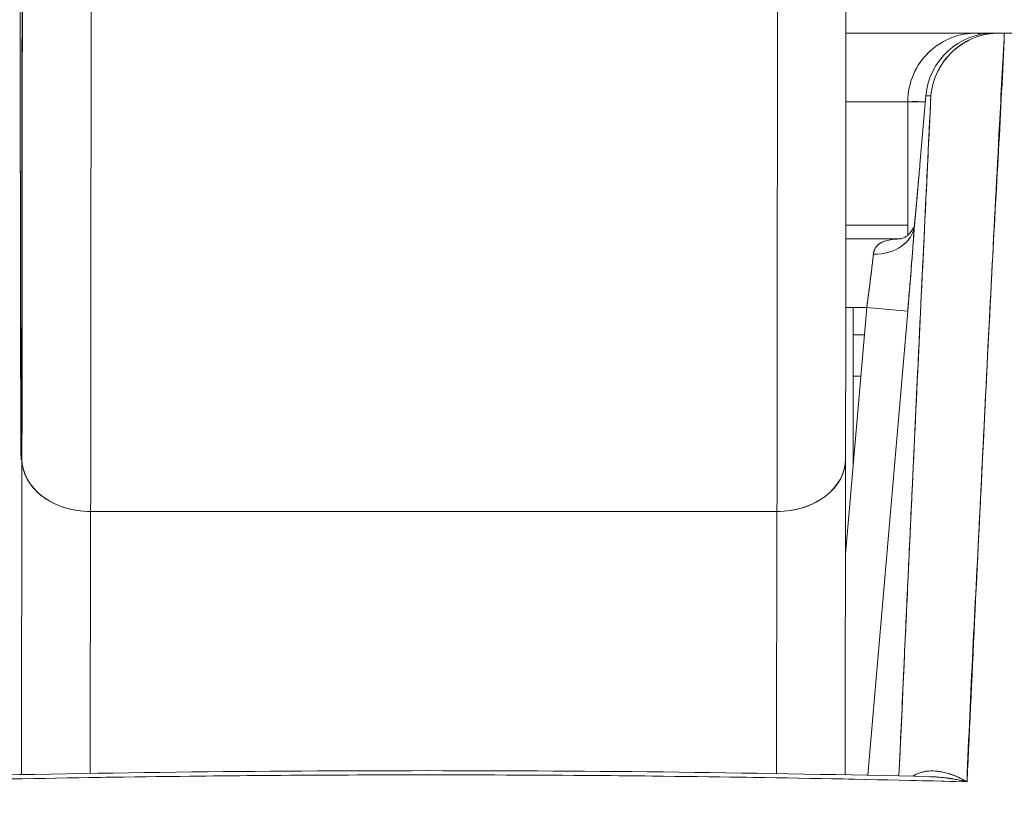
# Model space of a CAD drawing. Header units: inches. Extents: x 8 to 265, y 5 to 155.
# Tile 11 of 152: x 74.474 to 74.757, y 47.972 to 48.198. Entities that reach past the tile are written whole.
import ezdxf

# ---------------------------------------------------------------- set-up
doc = ezdxf.new("R2010")
doc.units = ezdxf.units.IN
doc.header["$LTSCALE"] = 16
doc.header["$MEASUREMENT"] = 0
doc.layers.add('Dimension (ANSI)', color=7, linetype='Continuous', lineweight=5)
doc.layers.add('Visible (ANSI)', color=7, linetype='Continuous', lineweight=5)
doc.styles.add('TAHOMA', font='tahoma.ttf')
doc.dimstyles.new('Default (ANSI)', dxfattribs={"dimscale": 16, "dimtxt": 0.0700000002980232, "dimasz": 0.0984251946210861, "dimexe": 0.125, "dimexo": 0.0625, "dimgap": 0.031496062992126, "dimtad": 0, "dimtih": 1, "dimtoh": 1, "dimrnd": 1e-08, "dimzin": 0, "dimdsep": 46, "dimtxsty": 'TAHOMA', "dimcen": 0.09, "dimdle": 0.3937007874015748, "dimclrd": 256, "dimclre": 256, "dimclrt": 256, "dimadec": 0, "dimazin": 0, "dimtfac": 1, "dimtofl": 0, "dimtmove": 0, "dimatfit": 3, "dimfxl": 1, "dimtolj": 1, "dimtzin": 0, "dimlwd": -1, "dimlwe": -1, "dimarcsym": 0})

# ---------------------------------------------------------------- blocks, each defined once
blk = doc.blocks.new('*D35')
at = {"layer": 'Defpoints', "color": 0, "transparency": 16777216}
for p in [(76.71627056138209, 50.5366236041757), (46.96627056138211, 47.34498010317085), (76.71627056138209, 47.34498010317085)]:
    blk.add_point(p, dxfattribs=at)
at = {"layer": 'Dimension (ANSI)', "transparency": 16777216}
for p, q in [((46.96627056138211, 48.34498010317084), (46.96627056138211, 52.5366236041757)), ((76.71627056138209, 48.34498010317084), (76.71627056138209, 52.5366236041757)), ((48.54107367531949, 50.5366236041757), (57.54294808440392, 50.5366236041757)), ((75.14146744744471, 50.5366236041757), (66.13959303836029, 50.5366236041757))]:
    blk.add_line(p, q, dxfattribs=at)
for points in [[(48.54107367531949, 50.79909078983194), (48.54107367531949, 50.27415641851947), (46.96627056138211, 50.5366236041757)], [(75.14146744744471, 50.79909078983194), (75.14146744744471, 50.27415641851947), (76.71627056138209, 50.5366236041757)]]:
    blk.add_solid(points, dxfattribs=at)
at = {"layer": 'Dimension (ANSI)', "transparency": 16777216, "insert": (61.8412705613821, 50.5366236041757), "char_height": 1.120000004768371, "attachment_point": 5, "style": 'TAHOMA'}
blk.add_mtext('\\A1;\\fTahoma|b0|i0;\\H1.1200;29.75\\P\\fTahoma|b0|i0;\\H1.1200;LID WIDTH\\P\\fTahoma|b0|i0;\\H1.1200;(2 PL.)', dxfattribs=at)
blk = doc.blocks.new('*D36')
at = {"layer": 'Defpoints', "color": 0, "transparency": 16777216}
for p in [(77.21428630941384, 50.53662360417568), (76.71627056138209, 47.34498010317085), (77.21428630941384, 47.34498010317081)]:
    blk.add_point(p, dxfattribs=at)
at = {"layer": 'Dimension (ANSI)', "transparency": 16777216}
for p, q in [((76.71627056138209, 48.34498010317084), (76.71627056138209, 52.53662360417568)), ((77.21428630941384, 48.34498010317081), (77.21428630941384, 52.53662360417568)), ((75.14146744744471, 50.53662360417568), (73.56666433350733, 50.53662360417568)), ((78.78908942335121, 50.53662360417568), (80.3638925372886, 50.53662360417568))]:
    blk.add_line(p, q, dxfattribs=at)
for points in [[(75.14146744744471, 50.79909078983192), (75.14146744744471, 50.27415641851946), (76.71627056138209, 50.53662360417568)], [(78.78908942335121, 50.79909078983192), (78.78908942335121, 50.27415641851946), (77.21428630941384, 50.53662360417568)]]:
    blk.add_solid(points, dxfattribs=at)
at = {"layer": 'Dimension (ANSI)', "transparency": 16777216, "insert": (82.29998535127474, 50.53662360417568), "char_height": 1.120000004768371, "attachment_point": 5, "style": 'TAHOMA'}
blk.add_mtext('\\A1;0.50', dxfattribs=at)

msp = doc.modelspace()

# ---------------------------------------------------------------- linework, layer by layer
at = {"layer": 'Visible (ANSI)'}
for p, q in [((74.74875087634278, 48.19420155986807), (74.71132494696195, 48.19420155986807)), ((74.75384118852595, 48.19420155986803), (74.74875087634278, 48.19420155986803)), ((74.75384118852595, 48.19420155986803), (74.74875087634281, 48.19420155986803)), ((74.75535810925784, 48.19420155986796), (74.75384118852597, 48.19420155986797)), ((74.75384118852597, 48.19419983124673), (74.75511812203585, 48.1941998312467)), ((74.75535810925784, 48.19420155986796), (74.75671620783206, 48.19420155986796)), ((74.75674112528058, 48.19420155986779), (75.42224842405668, 48.19420155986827)), ((74.72906583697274, 48.17451652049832), (74.71131447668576, 48.17451652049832)), ((74.73408366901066, 48.17451652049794), (74.72906583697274, 48.17451652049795)), ((74.72906583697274, 48.13620490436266), (74.72906583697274, 48.17451652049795)), ((74.72906583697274, 48.17451652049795), (74.72906583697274, 48.13620490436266)), ((74.73253766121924, 48.15651721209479), (74.73422831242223, 48.17620052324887)), ((74.73254025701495, 48.15652108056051), (74.73423105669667, 48.17620611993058)), ((74.73423105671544, 48.17620611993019), (74.73254035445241, 48.1565222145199)), ((74.73423105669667, 48.17620611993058), (74.73568997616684, 48.17620611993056)), ((74.73568993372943, 48.17620597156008), (74.73423277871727, 48.17620597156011)), ((74.75583688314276, 48.1745165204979), (74.75570107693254, 48.1745165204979)), ((74.75583688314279, 48.1745165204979), (74.75570107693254, 48.1745165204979)), ((74.75478690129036, 48.15483148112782), (74.7546737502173, 48.15483148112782)), ((74.75467375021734, 48.15483148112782), (74.75478690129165, 48.15483148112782)), ((74.72906583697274, 48.13908344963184), (74.71128981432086, 48.13908344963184)), ((74.73101709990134, 48.13948571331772), (74.73101767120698, 48.13949061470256)), ((74.72712645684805, 48.13514644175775), (74.71128655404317, 48.13514644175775)), ((74.71128655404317, 48.13514644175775), (74.72712645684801, 48.13514644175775)), ((74.71880114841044, 48.12727242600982), (74.71880023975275, 48.12727242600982)), ((74.71880023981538, 48.12727242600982), (74.71880114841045, 48.12727242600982)), ((74.75325876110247, 48.12727242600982), (74.75325703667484, 48.12727242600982)), ((74.75325703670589, 48.12727242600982), (74.75325876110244, 48.12727242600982)), ((74.71117348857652, 48.04472209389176), (74.7172683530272, 48.11546140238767)), ((74.7172683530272, 48.11546140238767), (74.71126844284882, 48.11546140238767)), ((74.71339815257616, 48.07054238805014), (74.71339815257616, 48.11546140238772)), ((74.71726835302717, 48.11546140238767), (74.72903440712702, 48.11444764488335)), ((74.72903317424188, 48.11444775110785), (74.7172683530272, 48.11546140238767)), ((74.7290331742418, 48.11444775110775), (74.71755604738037, 47.98123986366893)), ((74.7175573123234, 47.98123983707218), (74.7290344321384, 48.11444764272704)), ((74.71339815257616, 48.10758738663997), (74.71658993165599, 48.10758738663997)), ((74.72844208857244, 48.10758738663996), (74.72844335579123, 48.10758738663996)), ((74.7155722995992, 48.09577636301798), (74.71339815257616, 48.09577636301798)), ((74.72742572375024, 48.09577636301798), (74.7274244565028, 48.09577636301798)), ((74.47499453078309, 48.07200625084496), (74.47485723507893, 47.9814393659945)), ((74.47485723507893, 47.9814393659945), (74.47499453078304, 48.07200625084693)), ((74.71121480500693, 48.07197640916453), (74.71107745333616, 47.98137260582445)), ((74.71121476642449, 48.07197640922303), (74.71121481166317, 48.07200625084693)), ((74.7112148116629, 48.07200625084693), (74.7112147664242, 48.07197640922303)), ((74.49458176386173, 47.981789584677), (74.49469567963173, 48.0569339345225)), ((74.49469567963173, 48.05693393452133), (74.49458176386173, 47.9817895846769)), ((74.69154591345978, 48.05693415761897), (74.49469567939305, 48.05693415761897)), ((74.49469567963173, 48.0569339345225), (74.69154591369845, 48.0569339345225)), ((74.69143191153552, 47.98173259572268), (74.69154591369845, 48.0569339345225)), ((74.69154591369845, 48.0569339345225), (74.69143191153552, 47.98173259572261)), ((74.7240323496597, 48.05640628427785), (74.72403361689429, 48.05640628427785)), ((74.7240323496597, 48.05640628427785), (74.72403361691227, 48.05640628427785)), ((74.72233756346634, 48.03672124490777), (74.72233629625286, 48.03672124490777)), ((74.72599927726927, 47.9798508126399), (74.72600426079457, 47.9798521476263)), ((74.73005219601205, 47.97976139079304), (74.73005054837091, 47.97976051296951))]:
    msp.add_line(p, q, dxfattribs=at)
for centre, radius, start, end in [((74.75384118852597, 48.1745165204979), 0.0196850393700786, 90.00000000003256, 175.0925002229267), ((74.74875087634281, 48.17451652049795), 0.0196850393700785, 90, 131.8263378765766), ((74.74875087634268, 48.17451652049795), 0.0196850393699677, 131.8263378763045, 156.680944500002), ((74.74875087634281, 48.17451652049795), 0.0196850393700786, 156.6809445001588, 180)]:
    msp.add_arc(centre, radius, start, end, dxfattribs=at)
for centre, major_axis, ratio, start_param, end_param in [((74.47475264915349, 48.29809099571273), (0, -0.2263779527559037), 0.0012735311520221, 2.793103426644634, 5.934696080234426), ((74.47475264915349, 48.29809099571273), (0, 0.2263779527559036), 0.001273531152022, 2.793103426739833, 5.934696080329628), ((74.47475264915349, 48.29809099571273), (0, 0.2952755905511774), 0.0012735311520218, 3.840300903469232, 4.610218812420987), ((74.49443767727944, 48.29808842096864), (0, 0.3149559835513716), 0.001273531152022, 3.840297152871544, 4.469053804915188), ((74.49443767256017, 48.29809099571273), (-1e-16, -0.3149606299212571), 0.0012735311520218, 0.6987083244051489, 1.327456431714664), ((74.69128791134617, 48.29808842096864), (0, -0.3149559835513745), 0.0012735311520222, 0.6987045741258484, 1.327386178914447), ((74.69128790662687, 48.29809099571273), (0, 0.3149606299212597), 0.0012735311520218, 3.840300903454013, 4.468974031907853), ((74.75384118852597, 48.1745165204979), (-9.999999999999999e-17, 0.0196850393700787), 0.9998846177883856, 0, 1.484858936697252), ((74.75384118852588, 48.1745165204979), (0.0016896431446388, 0.0196106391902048), 0.9998863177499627, 0.0859373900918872, 1.570796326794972), ((74.74875087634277, 48.17451652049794), (-3e-16, 0.0196850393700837), 0.2424242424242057, 6.073520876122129, 6.283185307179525), ((74.74875087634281, 48.17451652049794), (1.3e-15, 0.0196850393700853), 0.2424242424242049, 6.073520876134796, 6.283185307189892), ((74.75384118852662, 48.17451652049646), (-6.549999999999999e-13, 0.0196850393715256), 0.2014289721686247, 3.115434e-10, 0.0135299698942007), ((74.75601032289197, 48.19420516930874), (0.006553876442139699, 1.827574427e-07), 0.0005506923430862, 4.612708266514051, 4.824256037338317), ((74.75215048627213, 48.15483261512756), (-0.0196128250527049, 0.0016845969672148), 0.0175005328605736, 6.268047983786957, 6.283202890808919), ((74.75215045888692, 48.15483149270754), (-0.0196125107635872, 0.0016845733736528), 0.0174065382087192, 6.268027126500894, 6.283181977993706), ((74.71920332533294, 48.1399891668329), (0.0117843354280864, -0.0007933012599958), 0.7780435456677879, 4.764753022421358, 6.258836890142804), ((74.7192041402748, 48.13998966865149), (0.0117841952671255, -0.0007947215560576), 0.7780898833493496, 4.764781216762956, 6.256678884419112), ((74.71678600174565, 48.11543868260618), (0.002719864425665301, 0.0197117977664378), 0.0238571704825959, 4.716833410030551, 5.608526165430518), ((74.49433922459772, 48.08532069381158), (-0.0196849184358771, -6.90012634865e-05), 0.9398889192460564, 6.135217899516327, 6.279455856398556), ((74.49433922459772, 48.08532069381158), (-0.0196849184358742, -6.90012634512e-05), 0.9398889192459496, 6.13521789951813, 6.279455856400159), ((74.49467955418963, 48.07200625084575), (-0.0196850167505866, 2.98416826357e-05), 0.7656730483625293, 0.0019799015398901, 1.572776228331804), ((74.49467955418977, 48.07200625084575), (-0.0196850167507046, 2.9841682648e-05), 0.7656730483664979, 0.0019799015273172, 1.572776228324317), ((74.69152978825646, 48.07200625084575), (0.0196850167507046, -2.98416826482e-05), 0.7656730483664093, 4.71436888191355, 6.285165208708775), ((74.69152978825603, 48.07200625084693), (0.0196850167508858, -2.98416825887e-05), 0.7656730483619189, 4.714368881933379, 6.285165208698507)]:
    msp.add_ellipse(centre, major_axis=major_axis, ratio=ratio, start_param=start_param, end_param=end_param, dxfattribs=at)
for points, knots in [([(74.47465420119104, 48.08532069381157), (74.4746373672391, 48.09014258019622), (74.47462139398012, 48.0960531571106), (74.4746061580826, 48.10311505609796), (74.47459092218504, 48.11017695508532), (74.47457642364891, 48.11839017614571), (74.47456303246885, 48.12756682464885), (74.47454964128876, 48.13674347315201), (74.47453735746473, 48.14688354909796), (74.47452635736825, 48.15782810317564), (74.47451535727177, 48.16877265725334), (74.47450564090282, 48.18052168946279), (74.4744973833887, 48.1928723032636), (74.47448912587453, 48.20522291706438), (74.47448232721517, 48.21817511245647), (74.47447710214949, 48.23150788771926), (74.4744718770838, 48.24484066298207), (74.47446822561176, 48.25855401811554), (74.47446621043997, 48.27241358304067), (74.47446419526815, 48.28627314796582), (74.47446381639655, 48.30027892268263), (74.47446508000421, 48.31419286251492), (74.47446634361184, 48.32810680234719), (74.47446924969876, 48.34192890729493), (74.47447374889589, 48.35542360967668), (74.47447824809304, 48.36891831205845), (74.47448434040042, 48.38208561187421), (74.47449192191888, 48.394700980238), (74.4744995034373, 48.40731634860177), (74.47450857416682, 48.41937978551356), (74.47451897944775, 48.43068583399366), (74.47452938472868, 48.44199188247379), (74.47454112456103, 48.45254054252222), (74.47455399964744, 48.46215236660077), (74.47456687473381, 48.47176419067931), (74.47458088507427, 48.48043917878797), (74.47459579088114, 48.48802916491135), (74.47461069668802, 48.49561915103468), (74.47462649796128, 48.50212413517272), (74.47464292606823, 48.50743253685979), (74.47465935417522, 48.51274093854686), (74.47467640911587, 48.51685275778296), (74.47469379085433, 48.51970065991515), (74.47471117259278, 48.52254856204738), (74.47472888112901, 48.52413254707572), (74.47474665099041, 48.52441967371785), (74.47476442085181, 48.52470680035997), (74.47478225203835, 48.52369706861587), (74.47479970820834, 48.52143265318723), (74.47481716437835, 48.51916823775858), (74.4748342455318, 48.51564913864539), (74.47485109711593, 48.51086129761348)], [0, 0, 0, 0, 0.05882352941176, 0.05882352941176, 0.05882352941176, 0.1176470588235, 0.1176470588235, 0.1176470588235, 0.1764705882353, 0.1764705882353, 0.1764705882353, 0.2352941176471, 0.2352941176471, 0.2352941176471, 0.2941176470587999, 0.2941176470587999, 0.2941176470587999, 0.3529411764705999, 0.3529411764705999, 0.3529411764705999, 0.4117647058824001, 0.4117647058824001, 0.4117647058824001, 0.4705882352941, 0.4705882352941, 0.4705882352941, 0.5294117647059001, 0.5294117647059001, 0.5294117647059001, 0.5882352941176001, 0.5882352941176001, 0.5882352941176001, 0.6470588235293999, 0.6470588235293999, 0.6470588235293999, 0.7058823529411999, 0.7058823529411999, 0.7058823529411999, 0.7647058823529, 0.7647058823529, 0.7647058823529, 0.8235294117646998, 0.8235294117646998, 0.8235294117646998, 0.8823529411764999, 0.8823529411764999, 0.8823529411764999, 0.9411764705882, 0.9411764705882, 0.9411764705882, 1, 1, 1, 1]), ([(74.47485109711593, 48.51086129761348), (74.47486793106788, 48.50603941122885), (74.47488390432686, 48.50012883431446), (74.4748991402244, 48.49306693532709), (74.47491437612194, 48.48600503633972), (74.47492887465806, 48.47779181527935), (74.47494226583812, 48.46861516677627), (74.4749556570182, 48.45943851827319), (74.47496794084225, 48.44929844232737), (74.47497894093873, 48.43835388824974), (74.47498994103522, 48.42740933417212), (74.47499965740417, 48.41566030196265), (74.47500791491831, 48.40330968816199), (74.47501617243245, 48.39095907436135), (74.47502297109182, 48.37800687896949), (74.47502819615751, 48.36467410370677), (74.47503342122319, 48.35134132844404), (74.4750370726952, 48.33762797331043), (74.47503908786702, 48.32376840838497), (74.47504110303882, 48.30990884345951), (74.47504148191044, 48.29590306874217), (74.47504021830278, 48.28198912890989), (74.47503895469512, 48.26807518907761), (74.47503604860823, 48.25425308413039), (74.4750315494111, 48.2407583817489), (74.47502705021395, 48.2272636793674), (74.47502095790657, 48.21409637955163), (74.4750133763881, 48.20148101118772), (74.47500579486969, 48.18886564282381), (74.47499672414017, 48.17680220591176), (74.47498631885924, 48.16549615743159), (74.4749759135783, 48.1541901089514), (74.47496417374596, 48.1436414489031), (74.47495129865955, 48.13402962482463), (74.47493842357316, 48.12441780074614), (74.4749244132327, 48.11574281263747), (74.47490950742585, 48.10815282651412), (74.47489460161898, 48.10056284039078), (74.4748788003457, 48.09405785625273), (74.47486237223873, 48.08874945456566), (74.47484594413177, 48.08344105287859), (74.47482888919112, 48.0793292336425), (74.47481150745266, 48.07648133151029), (74.47479412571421, 48.07363342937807), (74.47477641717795, 48.07204944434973), (74.47475864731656, 48.07176231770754), (74.47474087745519, 48.07147519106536), (74.47472304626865, 48.07248492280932), (74.47470559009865, 48.074749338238), (74.47468813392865, 48.07701375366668), (74.4746710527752, 48.08053285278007), (74.47465420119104, 48.08532069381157)], [0, 0, 0, 0, 0.05882352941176, 0.05882352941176, 0.05882352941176, 0.1176470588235, 0.1176470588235, 0.1176470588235, 0.1764705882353, 0.1764705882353, 0.1764705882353, 0.2352941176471, 0.2352941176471, 0.2352941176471, 0.2941176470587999, 0.2941176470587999, 0.2941176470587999, 0.3529411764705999, 0.3529411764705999, 0.3529411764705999, 0.4117647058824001, 0.4117647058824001, 0.4117647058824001, 0.4705882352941, 0.4705882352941, 0.4705882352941, 0.5294117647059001, 0.5294117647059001, 0.5294117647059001, 0.5882352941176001, 0.5882352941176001, 0.5882352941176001, 0.6470588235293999, 0.6470588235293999, 0.6470588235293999, 0.7058823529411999, 0.7058823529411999, 0.7058823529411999, 0.7647058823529, 0.7647058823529, 0.7647058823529, 0.8235294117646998, 0.8235294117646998, 0.8235294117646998, 0.8823529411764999, 0.8823529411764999, 0.8823529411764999, 0.9411764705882, 0.9411764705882, 0.9411764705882, 1, 1, 1, 1]), ([(74.47477338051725, 48.07249547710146), (74.47477338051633, 48.07249547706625), (74.4747781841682, 48.07272372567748), (74.47479551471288, 48.07405291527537), (74.47481090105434, 48.07613271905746), (74.47485334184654, 48.08479101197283), (74.47488071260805, 48.09402233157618), (74.47493125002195, 48.11880266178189), (74.47495482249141, 48.13496069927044), (74.47499389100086, 48.17185877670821), (74.47500985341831, 48.19307012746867), (74.47503220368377, 48.23781162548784), (74.47503886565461, 48.26189965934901), (74.47504216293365, 48.30990398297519), (74.47503883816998, 48.33441775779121), (74.47502273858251, 48.38080252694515), (74.4750097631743, 48.40325089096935), (74.47497590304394, 48.4433019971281), (74.47495459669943, 48.46140386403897), (74.47490669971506, 48.49088304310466), (74.47487957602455, 48.50269768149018), (74.47485120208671, 48.51079229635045)], [0.0955145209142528, 0.0955145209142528, 0.0955145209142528, 0.0955145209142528, 0.1238408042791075, 0.1238408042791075, 0.213852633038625, 0.213852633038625, 0.3879342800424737, 0.3879342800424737, 0.5705424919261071, 0.5705424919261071, 0.7536168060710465, 0.7536168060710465, 0.9367691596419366, 0.9367691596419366, 1.119941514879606, 1.119941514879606, 1.303115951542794, 1.303115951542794, 1.486277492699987, 1.486277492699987, 1.667351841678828, 1.667351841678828, 1.667351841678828, 1.667351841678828]), ([(74.47499453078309, 48.07200625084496), (74.47500934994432, 48.08178596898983), (74.47502305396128, 48.09233140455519), (74.4750357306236, 48.10372418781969), (74.47504840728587, 48.11511697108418), (74.47506005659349, 48.12735710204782), (74.47507041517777, 48.14019968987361), (74.47508077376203, 48.15304227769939), (74.47508984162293, 48.16648732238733), (74.4750975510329, 48.18043843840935), (74.47510526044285, 48.19438955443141), (74.47511161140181, 48.20884674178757), (74.47511648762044, 48.22347356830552), (74.47512136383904, 48.23810039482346), (74.4751247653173, 48.25289686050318), (74.4751267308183, 48.26797510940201)], [0, 0, 0, 0, 0.2, 0.2, 0.2, 0.4, 0.4, 0.4, 0.6, 0.6, 0.6, 0.8, 0.8, 0.8, 1, 1, 1, 1]), ([(74.71134048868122, 48.23576082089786), (74.71133478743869, 48.21503086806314), (74.71132621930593, 48.19472667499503), (74.71129850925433, 48.14702275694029), (74.71127580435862, 48.12027049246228), (74.71123807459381, 48.08832518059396), (74.71122676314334, 48.07986708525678), (74.71121485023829, 48.072006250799)], [0.0826084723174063, 0.0826084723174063, 0.0826084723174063, 0.0826084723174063, 0.2432605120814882, 0.2432605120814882, 0.482131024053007, 0.482131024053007, 0.5752189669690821, 0.5752189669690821, 0.5752189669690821, 0.5752189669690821]), ([(74.7356899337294, 48.17620611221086), (74.73590406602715, 48.17861490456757), (74.73658892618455, 48.18106726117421), (74.7376951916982, 48.18327694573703), (74.7388014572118, 48.18548663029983), (74.7403101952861, 48.18746247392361), (74.74211484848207, 48.18909608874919), (74.74391950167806, 48.19072970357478), (74.74601706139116, 48.19201924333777), (74.74828941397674, 48.19289051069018), (74.75056176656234, 48.19376177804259), (74.75301551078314, 48.19419886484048), (74.75535810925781, 48.19420155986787)], [0, 0, 0, 0, 0.25, 0.25, 0.25, 0.5, 0.5, 0.5, 0.75, 0.75, 0.75, 1, 1, 1, 1]), ([(74.75535810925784, 48.19419983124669), (74.75295109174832, 48.1941998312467), (74.75053561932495, 48.19375346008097), (74.74827325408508, 48.19288242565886), (74.74601088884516, 48.19201139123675), (74.74390183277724, 48.19071488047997), (74.74209553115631, 48.18907625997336), (74.7402892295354, 48.18743763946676), (74.73878524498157, 48.18545738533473), (74.73769046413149, 48.18326362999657), (74.73659568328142, 48.18106987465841), (74.73591086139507, 48.17866236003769), (74.73569165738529, 48.17620597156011)], [0, 0, 0, 0, 0.25, 0.25, 0.25, 0.5, 0.5, 0.5, 0.75, 0.75, 0.75, 1, 1, 1, 1]), ([(74.75674195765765, 48.19420160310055), (74.75627468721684, 48.18542413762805), (74.75581358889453, 48.17668189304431), (74.75535835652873, 48.16797755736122), (74.75460338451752, 48.15354200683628), (74.75386454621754, 48.13921072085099), (74.75314089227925, 48.12499194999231), (74.75234555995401, 48.10936480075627), (74.75156856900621, 48.09387355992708), (74.75080907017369, 48.07852565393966), (74.74997625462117, 48.06169616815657), (74.74916447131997, 48.04503902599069), (74.74837297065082, 48.02856095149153), (74.74757661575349, 48.01198181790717), (74.74680079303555, 47.99558395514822), (74.74604499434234, 47.97937215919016)], [0, 0, 0, 0, 0.1177759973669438, 0.1177759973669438, 0.1177759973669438, 0.3130995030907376, 0.3130995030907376, 0.3130995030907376, 0.5277699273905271, 0.5277699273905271, 0.5277699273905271, 0.7631631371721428, 0.7631631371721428, 0.7631631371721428, 1, 1, 1, 1]), ([(74.75674112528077, 48.19420155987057), (74.7558407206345, 48.17203003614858), (74.7544313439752, 48.14920999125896), (74.75318142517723, 48.12583083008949), (74.75193150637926, 48.10245166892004), (74.75084122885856, 48.07851631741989), (74.74960467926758, 48.05407976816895), (74.74836812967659, 48.029643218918), (74.7469852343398, 48.00470373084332), (74.74604503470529, 47.97937270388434)], [0, 0, 0, 0, 0.3333333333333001, 0.3333333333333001, 0.3333333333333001, 0.6666666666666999, 0.6666666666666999, 0.6666666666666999, 1, 1, 1, 1]), ([(74.7306738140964, 48.18230886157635), (74.73172635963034, 48.18475047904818), (74.73327456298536, 48.18696857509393), (74.7352035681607, 48.18879836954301), (74.73534154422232, 48.18892924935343), (74.73548163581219, 48.18905803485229), (74.73562366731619, 48.18918467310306)], [0.2513050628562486, 0.2513050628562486, 0.2513050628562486, 0.2513050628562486, 0.5, 0.5, 0.5, 0.5177884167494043, 0.5177884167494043, 0.5177884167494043, 0.5177884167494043]), ([(74.73568997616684, 48.17620611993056), (74.73451418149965, 48.15196021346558), (74.7333814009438, 48.12834598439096), (74.73229397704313, 48.10541068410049), (74.73120655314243, 48.08247538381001), (74.73016448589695, 48.06021901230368), (74.72916074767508, 48.03849981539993), (74.72825490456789, 48.01889890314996), (74.72738027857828, 47.99973549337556), (74.72653859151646, 47.98104431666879)], [0, 0, 0, 0, 0.3333333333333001, 0.3333333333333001, 0.3333333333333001, 0.6666666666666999, 0.6666666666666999, 0.6666666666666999, 0.9674898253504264, 0.9674898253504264, 0.9674898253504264, 0.9674898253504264]), ([(74.72653869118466, 47.98104431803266), (74.72699514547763, 47.99117772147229), (74.72746091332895, 48.00144521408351), (74.72793590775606, 48.01184287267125), (74.72833805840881, 48.02064597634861), (74.72874682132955, 48.02954236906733), (74.72916210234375, 48.03852919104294), (74.72951842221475, 48.04624007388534), (74.7298795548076, 48.054017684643), (74.73024582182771, 48.06186886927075), (74.73091112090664, 48.07613001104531), (74.73159335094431, 48.09063376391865), (74.73229449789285, 48.10542167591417), (74.73234140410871, 48.1064109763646), (74.73238839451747, 48.10740154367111), (74.73243546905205, 48.10839337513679), (74.73310439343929, 48.12248720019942), (74.73379032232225, 48.13683640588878), (74.73449282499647, 48.15143039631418), (74.73488670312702, 48.1596129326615), (74.7352857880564, 48.1678723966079), (74.7356899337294, 48.17620611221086)], [0.0324735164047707, 0.0324735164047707, 0.0324735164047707, 0.0324735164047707, 0.1953960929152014, 0.1953960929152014, 0.1953960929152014, 0.3333333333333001, 0.3333333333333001, 0.3333333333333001, 0.4516863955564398, 0.4516863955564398, 0.4516863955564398, 0.6666666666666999, 0.6666666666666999, 0.6666666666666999, 0.6810486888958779, 0.6810486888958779, 0.6810486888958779, 0.8854157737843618, 0.8854157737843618, 0.8854157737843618, 1, 1, 1, 1]), ([(74.73408265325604, 48.17450469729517), (74.73406794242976, 48.1745047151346), (74.73405325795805, 48.17450473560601), (74.73403859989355, 48.17450475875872), (74.73245978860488, 48.17450725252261), (74.73119700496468, 48.17454087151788), (74.73034764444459, 48.17452534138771), (74.72949828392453, 48.17450981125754), (74.72906583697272, 48.17444513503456), (74.72906583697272, 48.17451652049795)], [0.5981431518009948, 0.5981431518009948, 0.5981431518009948, 0.5981431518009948, 0.6, 0.6, 0.6, 0.8, 0.8, 0.8, 1, 1, 1, 1]), ([(74.7325406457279, 48.15652104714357), (74.73236696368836, 48.15449468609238), (74.73219039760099, 48.15246963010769), (74.7320134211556, 48.15046826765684), (74.7319408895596, 48.14964803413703), (74.73186829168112, 48.14883177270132), (74.73179583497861, 48.14802153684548), (74.73169149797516, 48.14685480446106), (74.73158745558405, 48.14570057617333), (74.73148427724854, 48.1445649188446), (74.7313094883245, 48.14264106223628), (74.73113717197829, 48.14077054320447), (74.73096916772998, 48.13897416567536)], [0, 0, 0, 0, 0.3333333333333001, 0.3333333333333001, 0.3333333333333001, 0.4699458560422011, 0.4699458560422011, 0.4699458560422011, 0.6666666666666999, 0.6666666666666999, 0.6666666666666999, 0.9999209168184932, 0.9999209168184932, 0.9999209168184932, 0.9999209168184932]), ([(74.73096930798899, 48.13897445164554), (74.73114334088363, 48.140835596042), (74.73131753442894, 48.14272610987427), (74.73149157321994, 48.14464263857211), (74.73166561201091, 48.14655916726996), (74.73183949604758, 48.14850171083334), (74.73201417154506, 48.15048033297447), (74.73218884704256, 48.15245895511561), (74.73236431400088, 48.15447365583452), (74.73254025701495, 48.15652108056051)], [0, 0, 0, 0, 0.3333333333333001, 0.3333333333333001, 0.3333333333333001, 0.6666666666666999, 0.6666666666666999, 0.6666666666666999, 1, 1, 1, 1]), ([(74.73099079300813, 48.13923525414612), (74.73133167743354, 48.14288281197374), (74.73169362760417, 48.14687074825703), (74.73221307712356, 48.15275604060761), (74.73237713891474, 48.15463970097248), (74.73253795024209, 48.15651606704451)], [0, 0, 0, 0, 0.0310516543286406, 0.0310516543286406, 0.0454041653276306, 0.0454041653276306, 0.0454041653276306, 0.0454041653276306]), ([(74.72702078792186, 48.13512352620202), (74.72702078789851, 48.13512352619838), (74.72703876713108, 48.13512630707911), (74.72718622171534, 48.1351588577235), (74.72748492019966, 48.13523999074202), (74.728263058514, 48.13561496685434), (74.72874613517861, 48.13592014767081), (74.72983689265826, 48.13688230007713), (74.7303906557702, 48.13765828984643), (74.73081333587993, 48.13857158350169), (74.73089632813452, 48.13882261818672), (74.73096978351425, 48.1391015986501), (74.73098341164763, 48.13917792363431), (74.73098858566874, 48.1392113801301)], [0.008266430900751, 0.008266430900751, 0.008266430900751, 0.008266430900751, 0.010930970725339, 0.010930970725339, 0.0192974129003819, 0.0192974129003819, 0.0279657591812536, 0.0279657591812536, 0.0407073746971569, 0.0407073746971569, 0.0464540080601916, 0.0464540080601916, 0.0501651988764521, 0.0501651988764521, 0.0501651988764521, 0.0501651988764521]), ([(74.72903440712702, 48.11444764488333), (74.72911066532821, 48.11533274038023), (74.72918632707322, 48.11621741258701), (74.72926113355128, 48.11709874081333), (74.72945121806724, 48.11933821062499), (74.72963578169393, 48.12155601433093), (74.7298105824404, 48.12370102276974), (74.72997582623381, 48.12572875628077), (74.73013240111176, 48.12769212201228), (74.73027714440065, 48.12955123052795), (74.7303457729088, 48.13043270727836), (74.73041174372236, 48.1312907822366), (74.73047477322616, 48.13212164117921), (74.73052646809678, 48.13280308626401), (74.73057618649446, 48.13346624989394), (74.73062376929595, 48.13410903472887), (74.73071771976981, 48.13537818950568), (74.73080334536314, 48.1365679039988), (74.7308795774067, 48.13766382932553), (74.73091109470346, 48.13811692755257), (74.73094100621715, 48.13855399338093), (74.73096926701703, 48.13897415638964)], [0, 0, 0, 0, 0.0941349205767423, 0.0941349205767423, 0.0941349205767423, 0.3333333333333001, 0.3333333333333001, 0.3333333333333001, 0.5594539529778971, 0.5594539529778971, 0.5594539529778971, 0.6666666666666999, 0.6666666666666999, 0.6666666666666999, 0.7545992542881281, 0.7545992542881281, 0.7545992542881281, 0.9282188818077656, 0.9282188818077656, 0.9282188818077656, 1, 1, 1, 1]), ([(74.72903443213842, 48.11444764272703), (74.7293099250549, 48.11764785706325), (74.729565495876, 48.12069286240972), (74.72980780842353, 48.12366713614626), (74.73005012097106, 48.12664140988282), (74.73027917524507, 48.12954495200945), (74.73047497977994, 48.13212433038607), (74.73067078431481, 48.13470370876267), (74.73083333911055, 48.13695892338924), (74.73096930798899, 48.13897445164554)], [0, 0, 0, 0, 0.3333333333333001, 0.3333333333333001, 0.3333333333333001, 0.6666666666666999, 0.6666666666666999, 0.6666666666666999, 1, 1, 1, 1]), ([(74.72711211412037, 48.13514415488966), (74.72559396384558, 48.13512549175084), (74.72428974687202, 48.13499167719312), (74.72317918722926, 48.13470903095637), (74.72197753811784, 48.13440320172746), (74.72100261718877, 48.13391419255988), (74.72033148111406, 48.13325527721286), (74.71966034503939, 48.13259636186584), (74.71929299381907, 48.13177481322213), (74.71920374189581, 48.13079149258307)], [0.0252679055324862, 0.0252679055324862, 0.0252679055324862, 0.0252679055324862, 0.3333333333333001, 0.3333333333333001, 0.3333333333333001, 0.6666666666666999, 0.6666666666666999, 0.6666666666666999, 1, 1, 1, 1]), ([(74.7271167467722, 48.13514404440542), (74.72656544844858, 48.1351368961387), (74.72602253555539, 48.13511350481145), (74.72549674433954, 48.13507046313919), (74.72483524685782, 48.13501631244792), (74.72420084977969, 48.13493105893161), (74.72360903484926, 48.1348075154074), (74.72301531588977, 48.13468357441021), (74.7224644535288, 48.13452109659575), (74.72197011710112, 48.13431405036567), (74.72147881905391, 48.13410827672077), (74.72104335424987, 48.13385848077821), (74.72067349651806, 48.13356185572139), (74.72030473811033, 48.13326611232), (74.72000119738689, 48.13292381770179), (74.71976731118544, 48.13253645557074), (74.71953288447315, 48.13214819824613), (74.71936843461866, 48.13171466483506), (74.71927281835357, 48.13124136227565), (74.71924327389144, 48.1310951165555), (74.71922030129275, 48.13094507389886), (74.71920374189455, 48.13079146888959)], [0.0285096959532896, 0.0285096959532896, 0.0285096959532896, 0.0285096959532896, 0.1552338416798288, 0.1552338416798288, 0.1552338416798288, 0.314665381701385, 0.314665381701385, 0.314665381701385, 0.4746098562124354, 0.4746098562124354, 0.4746098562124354, 0.6335712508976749, 0.6335712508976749, 0.6335712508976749, 0.7920601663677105, 0.7920601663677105, 0.7920601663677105, 0.9509153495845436, 0.9509153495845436, 0.9509153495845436, 1, 1, 1, 1]), ([(74.71920374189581, 48.13079149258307), (74.71906693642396, 48.12957088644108), (74.71890384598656, 48.12812254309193), (74.718708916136, 48.12650945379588), (74.71851398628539, 48.12489636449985), (74.71828721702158, 48.1231187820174), (74.71804527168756, 48.12125067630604), (74.71780332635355, 48.11938257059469), (74.71754620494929, 48.11742383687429), (74.7172683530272, 48.11546140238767)], [0, 0, 0, 0, 0.3333333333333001, 0.3333333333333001, 0.3333333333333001, 0.6666666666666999, 0.6666666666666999, 0.6666666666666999, 1, 1, 1, 1]), ([(74.74604436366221, 47.97937250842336), (74.74480656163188, 47.98008406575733), (74.74357515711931, 47.98068422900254), (74.7423473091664, 47.98116373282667), (74.74124401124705, 47.98159459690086), (74.74014358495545, 47.98192803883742), (74.73905563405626, 47.98215260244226), (74.73807731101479, 47.98235453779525), (74.73710907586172, 47.98246843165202), (74.73615898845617, 47.98248129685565), (74.73530117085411, 47.98249291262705), (74.73445814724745, 47.98242217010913), (74.7336393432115, 47.98225475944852), (74.73288921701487, 47.98210139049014), (74.73215941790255, 47.98186688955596), (74.73146131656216, 47.98153603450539), (74.73110712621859, 47.98136817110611), (74.73076109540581, 47.98117550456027), (74.7304255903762, 47.9809555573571)], [0, 0, 0, 0, 0.2167998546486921, 0.2167998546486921, 0.2167998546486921, 0.4116080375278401, 0.4116080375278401, 0.4116080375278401, 0.5867862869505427, 0.5867862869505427, 0.5867862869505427, 0.7449517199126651, 0.7449517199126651, 0.7449517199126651, 0.8898509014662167, 0.8898509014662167, 0.8898509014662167, 0.9633672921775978, 0.9633672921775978, 0.9633672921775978, 0.9633672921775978]), ([(74.74604499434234, 47.97937215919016), (74.74397657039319, 47.98063132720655), (74.74182913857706, 47.98147871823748), (74.73986421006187, 47.98196624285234), (74.73789928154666, 47.98245376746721), (74.73610992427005, 47.98261469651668), (74.73442434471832, 47.98238504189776), (74.73296397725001, 47.98218607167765), (74.73159792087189, 47.98167595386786), (74.7304482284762, 47.98095457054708)], [0, 0, 0, 0, 0.3333333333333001, 0.3333333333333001, 0.3333333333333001, 0.6666666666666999, 0.6666666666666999, 0.6666666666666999, 0.9554629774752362, 0.9554629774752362, 0.9554629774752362, 0.9554629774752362]), ([(74.74604503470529, 47.97937270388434), (74.71164234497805, 47.98025204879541), (74.67732151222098, 47.9808378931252), (74.64291397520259, 47.98113209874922), (74.60850643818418, 47.98142630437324), (74.57401213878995, 47.9814262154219), (74.53960763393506, 47.98113190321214), (74.50520312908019, 47.98083759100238), (74.47088836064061, 47.98025171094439), (74.43649476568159, 47.97937235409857)], [0, 0, 0, 0, 0.3333333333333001, 0.3333333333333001, 0.3333333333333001, 0.6666666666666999, 0.6666666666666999, 0.6666666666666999, 1, 1, 1, 1]), ([(74.74604341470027, 47.97937147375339), (74.69420593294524, 47.98070389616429), (74.64231467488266, 47.98137215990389), (74.59042371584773, 47.98136476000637), (74.5390970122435, 47.98135744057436), (74.48777060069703, 47.98068907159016), (74.43649679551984, 47.97937110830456)], [0, 0, 0, 0, 0.5027333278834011, 0.5027333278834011, 0.5027333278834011, 1, 1, 1, 1]), ([(74.73540583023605, 47.9808381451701), (74.73566524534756, 47.98083185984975), (74.7359262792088, 47.98082321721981), (74.73618891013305, 47.98081220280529), (74.737481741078, 47.98075798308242), (74.73881409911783, 47.98064659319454), (74.7401733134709, 47.98047518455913), (74.7420843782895, 47.9802341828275), (74.74405344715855, 47.9798730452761), (74.74604436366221, 47.97937250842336)], [0.6385226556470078, 0.6385226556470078, 0.6385226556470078, 0.6385226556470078, 0.6666666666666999, 0.6666666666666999, 0.6666666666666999, 0.8052087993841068, 0.8052087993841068, 0.8052087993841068, 1, 1, 1, 1]), ([(74.73540926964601, 47.98083837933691), (74.73566878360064, 47.98083198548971), (74.73592967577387, 47.98082324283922), (74.73619188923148, 47.98081215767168), (74.73928332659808, 47.98068146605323), (74.74255747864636, 47.98019243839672), (74.74603735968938, 47.97937290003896)], [0.6384099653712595, 0.6384099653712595, 0.6384099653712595, 0.6384099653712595, 0.6666666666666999, 0.6666666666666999, 0.6666666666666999, 0.9998067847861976, 0.9998067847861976, 0.9998067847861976, 0.9998067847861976])]:
    msp.add_open_spline(points, degree=3, knots=knots, dxfattribs=at)
for points in [[(74.75377729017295, 48.19419975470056), (74.75379837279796, 48.19420095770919), (74.75381966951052, 48.19420155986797), (74.75384118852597, 48.19420155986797)], [(74.73046811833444, 48.17451648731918), (74.73068138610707, 48.17452164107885), (74.73091776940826, 48.17452534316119), (74.73117676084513, 48.17452779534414)], [(74.73422833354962, 48.17620052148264), (74.73422848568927, 48.17620245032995), (74.73422939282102, 48.1762043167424), (74.73423105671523, 48.17620611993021)], [(74.73423105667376, 48.17620611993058), (74.7342294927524, 48.17620660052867), (74.73422859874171, 48.1762065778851), (74.73422838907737, 48.17620609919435)], [(74.73096916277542, 48.13897446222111), (74.73097562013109, 48.1390631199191), (74.73098284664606, 48.1391500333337), (74.73099083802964, 48.13923523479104)], [(74.73096987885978, 48.13897287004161), (74.73097074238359, 48.13898486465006), (74.73097162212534, 48.13899683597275), (74.73097251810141, 48.13900878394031)], [(74.44713231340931, 47.98083809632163), (74.54314111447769, 47.98314054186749), (74.63940045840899, 47.98314050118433), (74.73540926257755, 47.98083809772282)], [(74.72597901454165, 47.97985251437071), (74.7259847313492, 47.97985401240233), (74.725990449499, 47.97985550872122), (74.72599616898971, 47.97985700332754)]]:
    msp.add_open_spline(points, degree=3, dxfattribs=at)

# ---------------------------------------------------------------- dimensions: what is measured, and where the dimension line sits
at = {"layer": 'Dimension (ANSI)'}
dim = msp.add_linear_dim(base=(76.71627056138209, 50.5366236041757), p1=(46.96627056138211, 47.34498010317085), p2=(76.71627056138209, 47.34498010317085), angle=180, text='\\fTahoma|b0|i0;\\H1.1200;<>\\P\\fTahoma|b0|i0;\\H1.1200;LID WIDTH\\P\\fTahoma|b0|i0;\\H1.1200;(2 PL.)', dimstyle='Default (ANSI)', override={"dimgap": 0.031496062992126, "dimtih": 0, "dimtoh": 0, "dimdec": 2, "dimtol": 0, "dimlim": 0, "dimtp": 0, "dimtm": 0, "dimtdec": 2, "dimatfit": 1}, dxfattribs=at)
dim.commit()
dim.dimension.update_dxf_attribs({"geometry": '*D35', "text_midpoint": (61.8412705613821, 50.5366236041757), "dimtype": 160})
dim = msp.add_linear_dim(base=(77.21428630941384, 50.53662360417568), p1=(76.71627056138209, 47.34498010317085), p2=(77.21428630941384, 47.34498010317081), dimstyle='Default (ANSI)', override={"dimgap": 0.031496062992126, "dimtih": 0, "dimtoh": 0, "dimdec": 2, "dimtol": 0, "dimlim": 0, "dimtp": 0, "dimtm": 0, "dimtdec": 2, "dimatfit": 1}, dxfattribs=at)
dim.commit()
dim.dimension.update_dxf_attribs({"geometry": '*D36', "text_midpoint": (82.29998535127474, 50.53662360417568), "dimtype": 160})

doc.saveas('drawing.dxf')
